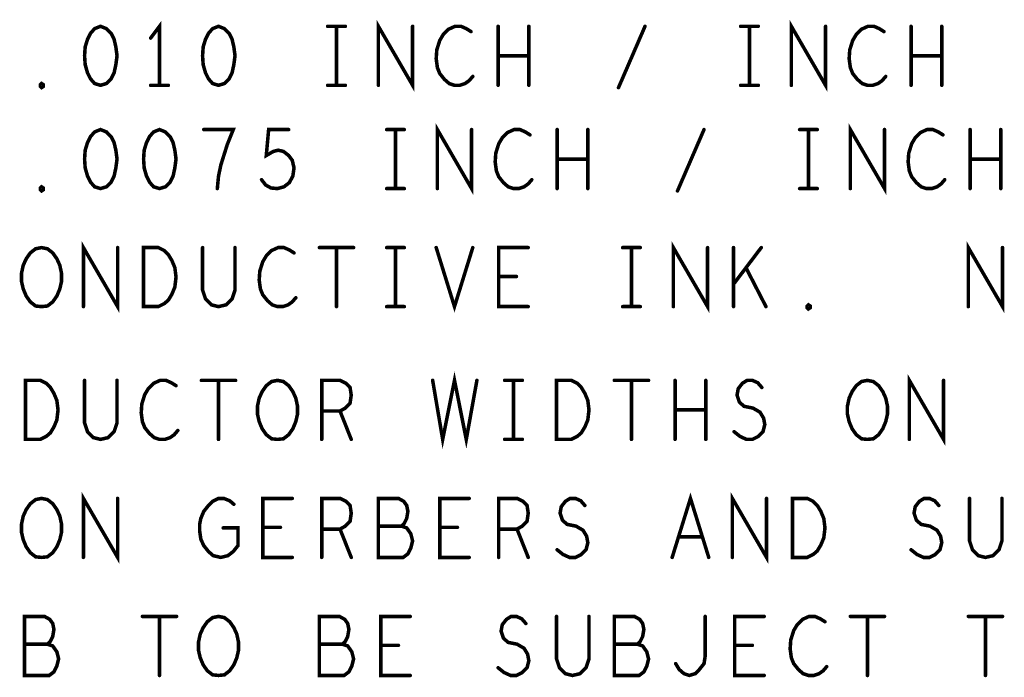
# Model space of a CAD drawing. Extents: x 28 to 61, y 24.9 to 46.
# Tile 35 of 51: x 49.7 to 51.3, y 38.1 to 39.2. Entities that reach past the tile are written whole.
import ezdxf

# ---------------------------------------------------------------- set-up
doc = ezdxf.new("R2010")
doc.units = 0
doc.layers.add('1', color=2, linetype='CONTINUOUS')

msp = doc.modelspace()

# ---------------------------------------------------------------- linework, layer by layer
at = {"layer": '1', "const_width": 0.006}
for points in [[(49.792, 39.17), (49.782, 39.166), (49.775, 39.158), (49.77, 39.148), (49.766, 39.135), (49.765, 39.12), (49.766, 39.105), (49.77, 39.091), (49.775, 39.081), (49.782, 39.073), (49.792, 39.07), (49.802, 39.073), (49.81, 39.081), (49.815, 39.091), (49.818, 39.105), (49.82, 39.12), (49.818, 39.135), (49.815, 39.148), (49.81, 39.158), (49.802, 39.166), (49.792, 39.17)], [(49.892, 39.07), (49.892, 39.17), (49.877, 39.15)], [(49.992, 39.17), (49.982, 39.166), (49.975, 39.158), (49.97, 39.148), (49.966, 39.135), (49.965, 39.12), (49.966, 39.105), (49.97, 39.091), (49.975, 39.081), (49.982, 39.073), (49.992, 39.07), (50.002, 39.073), (50.01, 39.081), (50.015, 39.091), (50.018, 39.105), (50.02, 39.12), (50.018, 39.135), (50.015, 39.148), (50.01, 39.158), (50.002, 39.166), (49.992, 39.17)], [(50.177, 39.17), (50.207, 39.17)], [(50.192, 39.17), (50.192, 39.07)], [(50.263, 39.07), (50.263, 39.17), (50.321, 39.07), (50.321, 39.17)], [(50.42, 39.161), (50.412, 39.166), (50.403, 39.17), (50.393, 39.17), (50.382, 39.165), (50.373, 39.156), (50.367, 39.146), (50.362, 39.13), (50.361, 39.115), (50.363, 39.1), (50.367, 39.09), (50.375, 39.08), (50.383, 39.073), (50.392, 39.07), (50.401, 39.07), (50.41, 39.073), (50.417, 39.078), (50.423, 39.085)], [(50.466, 39.07), (50.466, 39.17)], [(50.518, 39.17), (50.518, 39.07)], [(50.67, 39.066), (50.715, 39.17)], [(50.877, 39.17), (50.907, 39.17)], [(50.892, 39.17), (50.892, 39.07)], [(50.963, 39.07), (50.963, 39.17), (51.021, 39.07), (51.021, 39.17)], [(51.12, 39.161), (51.112, 39.166), (51.103, 39.17), (51.093, 39.17), (51.082, 39.165), (51.073, 39.156), (51.067, 39.146), (51.062, 39.13), (51.061, 39.115), (51.063, 39.1), (51.067, 39.09), (51.075, 39.08), (51.083, 39.073), (51.092, 39.07), (51.101, 39.07), (51.11, 39.073), (51.117, 39.078), (51.123, 39.085)], [(51.166, 39.07), (51.166, 39.17)], [(51.218, 39.17), (51.218, 39.07)], [(50.518, 39.12), (50.466, 39.12)], [(51.218, 39.12), (51.166, 39.12)], [(49.692, 39.066), (49.69, 39.068), (49.69, 39.071), (49.692, 39.073), (49.695, 39.071), (49.695, 39.068), (49.692, 39.066)], [(49.877, 39.07), (49.907, 39.07)], [(50.177, 39.07), (50.207, 39.07)], [(50.877, 39.07), (50.907, 39.07)], [(50.363, 38.895), (50.363, 38.995), (50.421, 38.895), (50.421, 38.995)], [(51.063, 38.895), (51.063, 38.995), (51.121, 38.895), (51.121, 38.995)], [(49.792, 38.995), (49.782, 38.991), (49.775, 38.983), (49.77, 38.973), (49.766, 38.96), (49.765, 38.945), (49.766, 38.93), (49.77, 38.916), (49.775, 38.906), (49.782, 38.898), (49.792, 38.895), (49.802, 38.898), (49.81, 38.906), (49.815, 38.916), (49.818, 38.93), (49.82, 38.945), (49.818, 38.96), (49.815, 38.973), (49.81, 38.983), (49.802, 38.991), (49.792, 38.995)], [(49.892, 38.995), (49.882, 38.991), (49.875, 38.983), (49.87, 38.973), (49.866, 38.96), (49.865, 38.945), (49.866, 38.93), (49.87, 38.916), (49.875, 38.906), (49.882, 38.898), (49.892, 38.895), (49.902, 38.898), (49.91, 38.906), (49.915, 38.916), (49.918, 38.93), (49.92, 38.945), (49.918, 38.96), (49.915, 38.973), (49.91, 38.983), (49.902, 38.991), (49.892, 38.995)], [(49.99, 38.895), (49.992, 38.916), (49.996, 38.935), (50.001, 38.951), (50.007, 38.97), (50.017, 38.995), (49.967, 38.995)], [(50.065, 38.91), (50.072, 38.901), (50.081, 38.896), (50.092, 38.895), (50.103, 38.898), (50.112, 38.905), (50.118, 38.916), (50.12, 38.93), (50.117, 38.943), (50.111, 38.951), (50.102, 38.958), (50.093, 38.96), (50.085, 38.958), (50.073, 38.951), (50.077, 38.995), (50.111, 38.995)], [(50.277, 38.995), (50.307, 38.995)], [(50.292, 38.995), (50.292, 38.895)], [(50.52, 38.986), (50.512, 38.991), (50.503, 38.995), (50.493, 38.995), (50.482, 38.99), (50.473, 38.981), (50.467, 38.971), (50.462, 38.955), (50.461, 38.94), (50.463, 38.925), (50.467, 38.915), (50.475, 38.905), (50.483, 38.898), (50.492, 38.895), (50.501, 38.895), (50.51, 38.898), (50.517, 38.903), (50.523, 38.91)], [(50.566, 38.895), (50.566, 38.995)], [(50.618, 38.995), (50.618, 38.895)], [(50.77, 38.891), (50.815, 38.995)], [(50.977, 38.995), (51.007, 38.995)], [(50.992, 38.995), (50.992, 38.895)], [(51.22, 38.986), (51.212, 38.991), (51.203, 38.995), (51.193, 38.995), (51.182, 38.99), (51.173, 38.981), (51.167, 38.971), (51.162, 38.955), (51.161, 38.94), (51.163, 38.925), (51.167, 38.915), (51.175, 38.905), (51.183, 38.898), (51.192, 38.895), (51.201, 38.895), (51.21, 38.898), (51.217, 38.903), (51.223, 38.91)], [(51.266, 38.895), (51.266, 38.995)], [(51.318, 38.995), (51.318, 38.895)], [(50.618, 38.945), (50.566, 38.945)], [(51.318, 38.945), (51.266, 38.945)], [(49.692, 38.891), (49.69, 38.893), (49.69, 38.896), (49.692, 38.898), (49.695, 38.896), (49.695, 38.893), (49.692, 38.891)], [(50.277, 38.895), (50.307, 38.895)], [(50.977, 38.895), (51.007, 38.895)], [(49.763, 38.695), (49.763, 38.795), (49.821, 38.695), (49.821, 38.795)], [(50.763, 38.695), (50.763, 38.795), (50.821, 38.695), (50.821, 38.795)], [(51.263, 38.695), (51.263, 38.795), (51.321, 38.695), (51.321, 38.795)], [(49.692, 38.695), (49.682, 38.696), (49.673, 38.703), (49.666, 38.713), (49.661, 38.725), (49.658, 38.738), (49.658, 38.751), (49.661, 38.765), (49.666, 38.776), (49.673, 38.786), (49.682, 38.793), (49.692, 38.795), (49.702, 38.793), (49.711, 38.786), (49.718, 38.776), (49.723, 38.765), (49.726, 38.751), (49.726, 38.738), (49.723, 38.725), (49.718, 38.713), (49.711, 38.703), (49.702, 38.696), (49.692, 38.695)], [(49.865, 38.695), (49.865, 38.795), (49.89, 38.795), (49.9, 38.79), (49.907, 38.783), (49.913, 38.773), (49.918, 38.761), (49.92, 38.745), (49.918, 38.728), (49.913, 38.716), (49.907, 38.706), (49.9, 38.7), (49.89, 38.695), (49.865, 38.695)], [(49.965, 38.795), (49.965, 38.723), (49.97, 38.708), (49.98, 38.698), (49.992, 38.695), (50.005, 38.698), (50.015, 38.708), (50.02, 38.723), (50.02, 38.795)], [(50.12, 38.786), (50.112, 38.791), (50.103, 38.795), (50.093, 38.795), (50.082, 38.79), (50.073, 38.781), (50.067, 38.771), (50.062, 38.755), (50.061, 38.74), (50.063, 38.725), (50.067, 38.715), (50.075, 38.705), (50.083, 38.698), (50.092, 38.695), (50.101, 38.695), (50.11, 38.698), (50.117, 38.703), (50.123, 38.71)], [(50.163, 38.795), (50.221, 38.795)], [(50.192, 38.795), (50.192, 38.695)], [(50.277, 38.795), (50.307, 38.795)], [(50.292, 38.795), (50.292, 38.695)], [(50.361, 38.795), (50.392, 38.695), (50.423, 38.795)], [(50.517, 38.695), (50.467, 38.695), (50.467, 38.795), (50.517, 38.795)], [(50.677, 38.795), (50.707, 38.795)], [(50.692, 38.795), (50.692, 38.695)], [(50.865, 38.695), (50.865, 38.795)], [(50.912, 38.795), (50.865, 38.733)], [(50.92, 38.695), (50.886, 38.761)], [(50.497, 38.746), (50.467, 38.746)], [(50.277, 38.695), (50.307, 38.695)], [(50.677, 38.695), (50.707, 38.695)], [(50.992, 38.691), (50.99, 38.693), (50.99, 38.696), (50.992, 38.698), (50.995, 38.696), (50.995, 38.693), (50.992, 38.691)], [(49.665, 38.47), (49.665, 38.57), (49.69, 38.57), (49.7, 38.565), (49.707, 38.558), (49.713, 38.548), (49.718, 38.536), (49.72, 38.52), (49.718, 38.503), (49.713, 38.491), (49.707, 38.481), (49.7, 38.475), (49.69, 38.47), (49.665, 38.47)], [(49.765, 38.57), (49.765, 38.498), (49.77, 38.483), (49.78, 38.473), (49.792, 38.47), (49.805, 38.473), (49.815, 38.483), (49.82, 38.498), (49.82, 38.57)], [(49.92, 38.561), (49.912, 38.566), (49.903, 38.57), (49.893, 38.57), (49.882, 38.565), (49.873, 38.556), (49.867, 38.546), (49.862, 38.53), (49.861, 38.515), (49.863, 38.5), (49.867, 38.49), (49.875, 38.48), (49.883, 38.473), (49.892, 38.47), (49.901, 38.47), (49.91, 38.473), (49.917, 38.478), (49.923, 38.485)], [(49.963, 38.57), (50.021, 38.57)], [(49.992, 38.57), (49.992, 38.47)], [(50.092, 38.47), (50.082, 38.471), (50.073, 38.478), (50.066, 38.488), (50.061, 38.5), (50.058, 38.513), (50.058, 38.526), (50.061, 38.54), (50.066, 38.551), (50.073, 38.561), (50.082, 38.568), (50.092, 38.57), (50.102, 38.568), (50.111, 38.561), (50.118, 38.551), (50.123, 38.54), (50.126, 38.526), (50.126, 38.513), (50.123, 38.5), (50.118, 38.488), (50.111, 38.478), (50.102, 38.471), (50.092, 38.47)], [(50.167, 38.47), (50.167, 38.57), (50.198, 38.57), (50.208, 38.565), (50.215, 38.558), (50.217, 38.545), (50.215, 38.531), (50.207, 38.523), (50.198, 38.518), (50.167, 38.518)], [(50.355, 38.57), (50.372, 38.47), (50.392, 38.57), (50.412, 38.47), (50.43, 38.57)], [(50.477, 38.57), (50.507, 38.57)], [(50.492, 38.57), (50.492, 38.47)], [(50.565, 38.47), (50.565, 38.57), (50.59, 38.57), (50.6, 38.565), (50.607, 38.558), (50.613, 38.548), (50.618, 38.536), (50.62, 38.52), (50.618, 38.503), (50.613, 38.491), (50.607, 38.481), (50.6, 38.475), (50.59, 38.47), (50.565, 38.47)], [(50.663, 38.57), (50.721, 38.57)], [(50.692, 38.57), (50.692, 38.47)], [(50.766, 38.47), (50.766, 38.57)], [(50.818, 38.57), (50.818, 38.47)], [(50.866, 38.483), (50.876, 38.475), (50.887, 38.47), (50.897, 38.47), (50.907, 38.475), (50.915, 38.483), (50.918, 38.495), (50.916, 38.506), (50.91, 38.516), (50.898, 38.523), (50.883, 38.526), (50.875, 38.533), (50.871, 38.545), (50.873, 38.556), (50.88, 38.565), (50.888, 38.57), (50.897, 38.57), (50.906, 38.566), (50.913, 38.558)], [(51.092, 38.47), (51.082, 38.471), (51.073, 38.478), (51.066, 38.488), (51.061, 38.5), (51.058, 38.513), (51.058, 38.526), (51.061, 38.54), (51.066, 38.551), (51.073, 38.561), (51.082, 38.568), (51.092, 38.57), (51.102, 38.568), (51.111, 38.561), (51.118, 38.551), (51.123, 38.54), (51.126, 38.526), (51.126, 38.513), (51.123, 38.5), (51.118, 38.488), (51.111, 38.478), (51.102, 38.471), (51.092, 38.47)], [(51.163, 38.47), (51.163, 38.57), (51.221, 38.47), (51.221, 38.57)], [(50.198, 38.518), (50.217, 38.47)], [(50.818, 38.52), (50.766, 38.52)], [(50.477, 38.47), (50.507, 38.47)], [(49.692, 38.27), (49.682, 38.271), (49.673, 38.278), (49.666, 38.288), (49.661, 38.3), (49.658, 38.313), (49.658, 38.326), (49.661, 38.34), (49.666, 38.351), (49.673, 38.361), (49.682, 38.368), (49.692, 38.37), (49.702, 38.368), (49.711, 38.361), (49.718, 38.351), (49.723, 38.34), (49.726, 38.326), (49.726, 38.313), (49.723, 38.3), (49.718, 38.288), (49.711, 38.278), (49.702, 38.271), (49.692, 38.27)], [(49.763, 38.27), (49.763, 38.37), (49.821, 38.27), (49.821, 38.37)], [(50, 38.32), (50.025, 38.32), (50.025, 38.29), (50.017, 38.28), (50.008, 38.273), (49.996, 38.27), (49.983, 38.273), (49.975, 38.28), (49.967, 38.29), (49.962, 38.301), (49.96, 38.315), (49.96, 38.326), (49.962, 38.336), (49.967, 38.348), (49.975, 38.358), (49.982, 38.365), (49.992, 38.37), (50.001, 38.37), (50.011, 38.366), (50.018, 38.36)], [(50.117, 38.27), (50.067, 38.27), (50.067, 38.37), (50.117, 38.37)], [(50.167, 38.27), (50.167, 38.37), (50.198, 38.37), (50.208, 38.365), (50.215, 38.358), (50.217, 38.345), (50.215, 38.331), (50.207, 38.323), (50.198, 38.318), (50.167, 38.318)], [(50.302, 38.323), (50.307, 38.328), (50.311, 38.336), (50.313, 38.348), (50.311, 38.358), (50.306, 38.365), (50.297, 38.37), (50.263, 38.37), (50.263, 38.27), (50.305, 38.27), (50.313, 38.276), (50.318, 38.286), (50.321, 38.298), (50.318, 38.31), (50.311, 38.32), (50.302, 38.323), (50.263, 38.323)], [(50.417, 38.27), (50.367, 38.27), (50.367, 38.37), (50.417, 38.37)], [(50.467, 38.27), (50.467, 38.37), (50.498, 38.37), (50.508, 38.365), (50.515, 38.358), (50.517, 38.345), (50.515, 38.331), (50.507, 38.323), (50.498, 38.318), (50.467, 38.318)], [(50.566, 38.283), (50.576, 38.275), (50.587, 38.27), (50.597, 38.27), (50.607, 38.275), (50.615, 38.283), (50.618, 38.295), (50.616, 38.306), (50.61, 38.316), (50.598, 38.323), (50.583, 38.326), (50.575, 38.333), (50.571, 38.345), (50.573, 38.356), (50.58, 38.365), (50.588, 38.37), (50.597, 38.37), (50.606, 38.366), (50.613, 38.358)], [(50.761, 38.27), (50.792, 38.37), (50.823, 38.27)], [(50.863, 38.27), (50.863, 38.37), (50.921, 38.27), (50.921, 38.37)], [(50.965, 38.27), (50.965, 38.37), (50.99, 38.37), (51, 38.365), (51.007, 38.358), (51.013, 38.348), (51.018, 38.336), (51.02, 38.32), (51.018, 38.303), (51.013, 38.291), (51.007, 38.281), (51, 38.275), (50.99, 38.27), (50.965, 38.27)], [(51.166, 38.283), (51.176, 38.275), (51.187, 38.27), (51.197, 38.27), (51.207, 38.275), (51.215, 38.283), (51.218, 38.295), (51.216, 38.306), (51.21, 38.316), (51.198, 38.323), (51.183, 38.326), (51.175, 38.333), (51.171, 38.345), (51.173, 38.356), (51.18, 38.365), (51.188, 38.37), (51.197, 38.37), (51.206, 38.366), (51.213, 38.358)], [(51.265, 38.37), (51.265, 38.298), (51.27, 38.283), (51.28, 38.273), (51.292, 38.27), (51.305, 38.273), (51.315, 38.283), (51.32, 38.298), (51.32, 38.37)], [(50.097, 38.321), (50.067, 38.321)], [(50.198, 38.318), (50.217, 38.27)], [(50.397, 38.321), (50.367, 38.321)], [(50.498, 38.318), (50.517, 38.27)], [(50.812, 38.305), (50.772, 38.305)], [(49.702, 38.123), (49.707, 38.128), (49.711, 38.136), (49.713, 38.148), (49.711, 38.158), (49.706, 38.165), (49.697, 38.17), (49.663, 38.17), (49.663, 38.07), (49.705, 38.07), (49.713, 38.076), (49.718, 38.086), (49.721, 38.098), (49.718, 38.11), (49.711, 38.12), (49.702, 38.123), (49.663, 38.123)], [(49.863, 38.17), (49.921, 38.17)], [(49.892, 38.17), (49.892, 38.07)], [(49.992, 38.07), (49.982, 38.071), (49.973, 38.078), (49.966, 38.088), (49.961, 38.1), (49.958, 38.113), (49.958, 38.126), (49.961, 38.14), (49.966, 38.151), (49.973, 38.161), (49.982, 38.168), (49.992, 38.17), (50.002, 38.168), (50.011, 38.161), (50.018, 38.151), (50.023, 38.14), (50.026, 38.126), (50.026, 38.113), (50.023, 38.1), (50.018, 38.088), (50.011, 38.078), (50.002, 38.071), (49.992, 38.07)], [(50.202, 38.123), (50.207, 38.128), (50.211, 38.136), (50.213, 38.148), (50.211, 38.158), (50.206, 38.165), (50.197, 38.17), (50.163, 38.17), (50.163, 38.07), (50.205, 38.07), (50.213, 38.076), (50.218, 38.086), (50.221, 38.098), (50.218, 38.11), (50.211, 38.12), (50.202, 38.123), (50.163, 38.123)], [(50.317, 38.07), (50.267, 38.07), (50.267, 38.17), (50.317, 38.17)], [(50.466, 38.083), (50.476, 38.075), (50.487, 38.07), (50.497, 38.07), (50.507, 38.075), (50.515, 38.083), (50.518, 38.095), (50.516, 38.106), (50.51, 38.116), (50.498, 38.123), (50.483, 38.126), (50.475, 38.133), (50.471, 38.145), (50.473, 38.156), (50.48, 38.165), (50.488, 38.17), (50.497, 38.17), (50.506, 38.166), (50.513, 38.158)], [(50.565, 38.17), (50.565, 38.098), (50.57, 38.083), (50.58, 38.073), (50.592, 38.07), (50.605, 38.073), (50.615, 38.083), (50.62, 38.098), (50.62, 38.17)], [(50.702, 38.123), (50.707, 38.128), (50.711, 38.136), (50.713, 38.148), (50.711, 38.158), (50.706, 38.165), (50.697, 38.17), (50.663, 38.17), (50.663, 38.07), (50.705, 38.07), (50.713, 38.076), (50.718, 38.086), (50.721, 38.098), (50.718, 38.11), (50.711, 38.12), (50.702, 38.123), (50.663, 38.123)], [(50.767, 38.09), (50.773, 38.08), (50.781, 38.073), (50.79, 38.07), (50.8, 38.073), (50.807, 38.08), (50.815, 38.09), (50.817, 38.103), (50.817, 38.17)], [(50.917, 38.07), (50.867, 38.07), (50.867, 38.17), (50.917, 38.17)], [(51.02, 38.161), (51.012, 38.166), (51.003, 38.17), (50.993, 38.17), (50.982, 38.165), (50.973, 38.156), (50.967, 38.146), (50.962, 38.13), (50.961, 38.115), (50.963, 38.1), (50.967, 38.09), (50.975, 38.08), (50.983, 38.073), (50.992, 38.07), (51.001, 38.07), (51.01, 38.073), (51.017, 38.078), (51.023, 38.085)], [(51.063, 38.17), (51.121, 38.17)], [(51.092, 38.17), (51.092, 38.07)], [(51.263, 38.17), (51.321, 38.17)], [(51.292, 38.17), (51.292, 38.07)], [(50.297, 38.121), (50.267, 38.121)], [(50.897, 38.121), (50.867, 38.121)]]:
    msp.add_lwpolyline(points, dxfattribs=at)
at = {"layer": '1', "const_width": 0.003}
for points in [[(49.7935, 39.17, 1), (49.7905, 39.17, 1)], [(49.7935, 39.17, 1), (49.7905, 39.17, 1)], [(49.9935, 39.17, 1), (49.9905, 39.17, 1)], [(49.9935, 39.17, 1), (49.9905, 39.17, 1)], [(50.1785, 39.17, 1), (50.1755, 39.17, 1)], [(50.1935, 39.17, 1), (50.1905, 39.17, 1)], [(50.2085, 39.17, 1), (50.2055, 39.17, 1)], [(50.3225, 39.17, 1), (50.3195, 39.17, 1)], [(50.4675, 39.17, 1), (50.4645, 39.17, 1)], [(50.5195, 39.17, 1), (50.5165, 39.17, 1)], [(50.7165, 39.17, 1), (50.7135, 39.17, 1)], [(50.8785, 39.17, 1), (50.8755, 39.17, 1)], [(50.8935, 39.17, 1), (50.8905, 39.17, 1)], [(50.9085, 39.17, 1), (50.9055, 39.17, 1)], [(51.0225, 39.17, 1), (51.0195, 39.17, 1)], [(51.1675, 39.17, 1), (51.1645, 39.17, 1)], [(51.2195, 39.17, 1), (51.2165, 39.17, 1)], [(50.4215, 39.161, 1), (50.4185, 39.161, 1)], [(51.1215, 39.161, 1), (51.1185, 39.161, 1)], [(49.8785, 39.15, 1), (49.8755, 39.15, 1)], [(50.4675, 39.12, 1), (50.4645, 39.12, 1)], [(50.5195, 39.12, 1), (50.5165, 39.12, 1)], [(51.1675, 39.12, 1), (51.1645, 39.12, 1)], [(51.2195, 39.12, 1), (51.2165, 39.12, 1)], [(50.4245, 39.085, 1), (50.4215, 39.085, 1)], [(51.1245, 39.085, 1), (51.1215, 39.085, 1)], [(49.8785, 39.07, 1), (49.8755, 39.07, 1)], [(49.8935, 39.07, 1), (49.8905, 39.07, 1)], [(49.9085, 39.07, 1), (49.9055, 39.07, 1)], [(50.1785, 39.07, 1), (50.1755, 39.07, 1)], [(50.1935, 39.07, 1), (50.1905, 39.07, 1)], [(50.2085, 39.07, 1), (50.2055, 39.07, 1)], [(50.2645, 39.07, 1), (50.2615, 39.07, 1)], [(50.4675, 39.07, 1), (50.4645, 39.07, 1)], [(50.5195, 39.07, 1), (50.5165, 39.07, 1)], [(50.8785, 39.07, 1), (50.8755, 39.07, 1)], [(50.8935, 39.07, 1), (50.8905, 39.07, 1)], [(50.9085, 39.07, 1), (50.9055, 39.07, 1)], [(50.9645, 39.07, 1), (50.9615, 39.07, 1)], [(51.1675, 39.07, 1), (51.1645, 39.07, 1)], [(51.2195, 39.07, 1), (51.2165, 39.07, 1)], [(49.6935, 39.066, 1), (49.6905, 39.066, 1)], [(49.6935, 39.066, 1), (49.6905, 39.066, 1)], [(50.6715, 39.066, 1), (50.6685, 39.066, 1)], [(49.7935, 38.995, 1), (49.7905, 38.995, 1)], [(49.7935, 38.995, 1), (49.7905, 38.995, 1)], [(49.8935, 38.995, 1), (49.8905, 38.995, 1)], [(49.8935, 38.995, 1), (49.8905, 38.995, 1)], [(49.9685, 38.995, 1), (49.9655, 38.995, 1)], [(50.1125, 38.995, 1), (50.1095, 38.995, 1)], [(50.2785, 38.995, 1), (50.2755, 38.995, 1)], [(50.2935, 38.995, 1), (50.2905, 38.995, 1)], [(50.3085, 38.995, 1), (50.3055, 38.995, 1)], [(50.4225, 38.995, 1), (50.4195, 38.995, 1)], [(50.5215, 38.986, 1), (50.5185, 38.986, 1)], [(50.5675, 38.995, 1), (50.5645, 38.995, 1)], [(50.6195, 38.995, 1), (50.6165, 38.995, 1)], [(50.8165, 38.995, 1), (50.8135, 38.995, 1)], [(50.9785, 38.995, 1), (50.9755, 38.995, 1)], [(50.9935, 38.995, 1), (50.9905, 38.995, 1)], [(51.0085, 38.995, 1), (51.0055, 38.995, 1)], [(51.1225, 38.995, 1), (51.1195, 38.995, 1)], [(51.2215, 38.986, 1), (51.2185, 38.986, 1)], [(51.2675, 38.995, 1), (51.2645, 38.995, 1)], [(51.3195, 38.995, 1), (51.3165, 38.995, 1)], [(50.5675, 38.945, 1), (50.5645, 38.945, 1)], [(50.6195, 38.945, 1), (50.6165, 38.945, 1)], [(51.2675, 38.945, 1), (51.2645, 38.945, 1)], [(51.3195, 38.945, 1), (51.3165, 38.945, 1)], [(50.0665, 38.91, 1), (50.0635, 38.91, 1)], [(50.5245, 38.91, 1), (50.5215, 38.91, 1)], [(51.2245, 38.91, 1), (51.2215, 38.91, 1)], [(49.6935, 38.891, 1), (49.6905, 38.891, 1)], [(49.6935, 38.891, 1), (49.6905, 38.891, 1)], [(49.9915, 38.895, 1), (49.9885, 38.895, 1)], [(50.2785, 38.895, 1), (50.2755, 38.895, 1)], [(50.2935, 38.895, 1), (50.2905, 38.895, 1)], [(50.3085, 38.895, 1), (50.3055, 38.895, 1)], [(50.3645, 38.895, 1), (50.3615, 38.895, 1)], [(50.5675, 38.895, 1), (50.5645, 38.895, 1)], [(50.6195, 38.895, 1), (50.6165, 38.895, 1)], [(50.7715, 38.891, 1), (50.7685, 38.891, 1)], [(50.9785, 38.895, 1), (50.9755, 38.895, 1)], [(50.9935, 38.895, 1), (50.9905, 38.895, 1)], [(51.0085, 38.895, 1), (51.0055, 38.895, 1)], [(51.0645, 38.895, 1), (51.0615, 38.895, 1)], [(51.2675, 38.895, 1), (51.2645, 38.895, 1)], [(51.3195, 38.895, 1), (51.3165, 38.895, 1)], [(49.8225, 38.795, 1), (49.8195, 38.795, 1)], [(49.9665, 38.795, 1), (49.9635, 38.795, 1)], [(50.0215, 38.795, 1), (50.0185, 38.795, 1)], [(50.1215, 38.786, 1), (50.1185, 38.786, 1)], [(50.1645, 38.795, 1), (50.1615, 38.795, 1)], [(50.1935, 38.795, 1), (50.1905, 38.795, 1)], [(50.2225, 38.795, 1), (50.2195, 38.795, 1)], [(50.2785, 38.795, 1), (50.2755, 38.795, 1)], [(50.2935, 38.795, 1), (50.2905, 38.795, 1)], [(50.3085, 38.795, 1), (50.3055, 38.795, 1)], [(50.3625, 38.795, 1), (50.3595, 38.795, 1)], [(50.4245, 38.795, 1), (50.4215, 38.795, 1)], [(50.5185, 38.795, 1), (50.5155, 38.795, 1)], [(50.6785, 38.795, 1), (50.6755, 38.795, 1)], [(50.6935, 38.795, 1), (50.6905, 38.795, 1)], [(50.7085, 38.795, 1), (50.7055, 38.795, 1)], [(50.8225, 38.795, 1), (50.8195, 38.795, 1)], [(50.8665, 38.795, 1), (50.8635, 38.795, 1)], [(50.9135, 38.795, 1), (50.9105, 38.795, 1)], [(51.3225, 38.795, 1), (51.3195, 38.795, 1)], [(50.8875, 38.761, 1), (50.8845, 38.761, 1)], [(50.4685, 38.746, 1), (50.4655, 38.746, 1)], [(50.4985, 38.746, 1), (50.4955, 38.746, 1)], [(50.8665, 38.733, 1), (50.8635, 38.733, 1)], [(50.1245, 38.71, 1), (50.1215, 38.71, 1)], [(49.6935, 38.695, 1), (49.6905, 38.695, 1)], [(49.6935, 38.695, 1), (49.6905, 38.695, 1)], [(49.7645, 38.695, 1), (49.7615, 38.695, 1)], [(49.8665, 38.695, 1), (49.8635, 38.695, 1)], [(49.8665, 38.695, 1), (49.8635, 38.695, 1)], [(50.1935, 38.695, 1), (50.1905, 38.695, 1)], [(50.2785, 38.695, 1), (50.2755, 38.695, 1)], [(50.2935, 38.695, 1), (50.2905, 38.695, 1)], [(50.3085, 38.695, 1), (50.3055, 38.695, 1)], [(50.5185, 38.695, 1), (50.5155, 38.695, 1)], [(50.6785, 38.695, 1), (50.6755, 38.695, 1)], [(50.6935, 38.695, 1), (50.6905, 38.695, 1)], [(50.7085, 38.695, 1), (50.7055, 38.695, 1)], [(50.7645, 38.695, 1), (50.7615, 38.695, 1)], [(50.8665, 38.695, 1), (50.8635, 38.695, 1)], [(50.9215, 38.695, 1), (50.9185, 38.695, 1)], [(50.9935, 38.691, 1), (50.9905, 38.691, 1)], [(50.9935, 38.691, 1), (50.9905, 38.691, 1)], [(51.2645, 38.695, 1), (51.2615, 38.695, 1)], [(49.7665, 38.57, 1), (49.7635, 38.57, 1)], [(49.8215, 38.57, 1), (49.8185, 38.57, 1)], [(49.9645, 38.57, 1), (49.9615, 38.57, 1)], [(49.9935, 38.57, 1), (49.9905, 38.57, 1)], [(50.0225, 38.57, 1), (50.0195, 38.57, 1)], [(50.3565, 38.57, 1), (50.3535, 38.57, 1)], [(50.4315, 38.57, 1), (50.4285, 38.57, 1)], [(50.4785, 38.57, 1), (50.4755, 38.57, 1)], [(50.4935, 38.57, 1), (50.4905, 38.57, 1)], [(50.5085, 38.57, 1), (50.5055, 38.57, 1)], [(50.6645, 38.57, 1), (50.6615, 38.57, 1)], [(50.6935, 38.57, 1), (50.6905, 38.57, 1)], [(50.7225, 38.57, 1), (50.7195, 38.57, 1)], [(50.7675, 38.57, 1), (50.7645, 38.57, 1)], [(50.8195, 38.57, 1), (50.8165, 38.57, 1)], [(51.2225, 38.57, 1), (51.2195, 38.57, 1)], [(49.9215, 38.561, 1), (49.9185, 38.561, 1)], [(50.9145, 38.558, 1), (50.9115, 38.558, 1)], [(50.1685, 38.518, 1), (50.1655, 38.518, 1)], [(50.1995, 38.518, 1), (50.1965, 38.518, 1)], [(50.7675, 38.52, 1), (50.7645, 38.52, 1)], [(50.8195, 38.52, 1), (50.8165, 38.52, 1)], [(49.9245, 38.485, 1), (49.9215, 38.485, 1)], [(49.6665, 38.47, 1), (49.6635, 38.47, 1)], [(49.6665, 38.47, 1), (49.6635, 38.47, 1)], [(49.9935, 38.47, 1), (49.9905, 38.47, 1)], [(50.0935, 38.47, 1), (50.0905, 38.47, 1)], [(50.0935, 38.47, 1), (50.0905, 38.47, 1)], [(50.1685, 38.47, 1), (50.1655, 38.47, 1)], [(50.2185, 38.47, 1), (50.2155, 38.47, 1)], [(50.4785, 38.47, 1), (50.4755, 38.47, 1)], [(50.4935, 38.47, 1), (50.4905, 38.47, 1)], [(50.5085, 38.47, 1), (50.5055, 38.47, 1)], [(50.5665, 38.47, 1), (50.5635, 38.47, 1)], [(50.5665, 38.47, 1), (50.5635, 38.47, 1)], [(50.6935, 38.47, 1), (50.6905, 38.47, 1)], [(50.7675, 38.47, 1), (50.7645, 38.47, 1)], [(50.8195, 38.47, 1), (50.8165, 38.47, 1)], [(50.8675, 38.483, 1), (50.8645, 38.483, 1)], [(51.0935, 38.47, 1), (51.0905, 38.47, 1)], [(51.0935, 38.47, 1), (51.0905, 38.47, 1)], [(51.1645, 38.47, 1), (51.1615, 38.47, 1)], [(49.8225, 38.37, 1), (49.8195, 38.37, 1)], [(50.1185, 38.37, 1), (50.1155, 38.37, 1)], [(50.4185, 38.37, 1), (50.4155, 38.37, 1)], [(50.9225, 38.37, 1), (50.9195, 38.37, 1)], [(51.2665, 38.37, 1), (51.2635, 38.37, 1)], [(51.3215, 38.37, 1), (51.3185, 38.37, 1)], [(50.0195, 38.36, 1), (50.0165, 38.36, 1)], [(50.6145, 38.358, 1), (50.6115, 38.358, 1)], [(51.2145, 38.358, 1), (51.2115, 38.358, 1)], [(50.0015, 38.32, 1), (49.9985, 38.32, 1)], [(50.0685, 38.321, 1), (50.0655, 38.321, 1)], [(50.0985, 38.321, 1), (50.0955, 38.321, 1)], [(50.1685, 38.318, 1), (50.1655, 38.318, 1)], [(50.1995, 38.318, 1), (50.1965, 38.318, 1)], [(50.2645, 38.323, 1), (50.2615, 38.323, 1)], [(50.3035, 38.323, 1), (50.3005, 38.323, 1)], [(50.3685, 38.321, 1), (50.3655, 38.321, 1)], [(50.3985, 38.321, 1), (50.3955, 38.321, 1)], [(50.4685, 38.318, 1), (50.4655, 38.318, 1)], [(50.4995, 38.318, 1), (50.4965, 38.318, 1)], [(50.7735, 38.305, 1), (50.7705, 38.305, 1)], [(50.8135, 38.305, 1), (50.8105, 38.305, 1)], [(49.6935, 38.27, 1), (49.6905, 38.27, 1)], [(49.6935, 38.27, 1), (49.6905, 38.27, 1)], [(49.7645, 38.27, 1), (49.7615, 38.27, 1)], [(50.1185, 38.27, 1), (50.1155, 38.27, 1)], [(50.1685, 38.27, 1), (50.1655, 38.27, 1)], [(50.2185, 38.27, 1), (50.2155, 38.27, 1)], [(50.4185, 38.27, 1), (50.4155, 38.27, 1)], [(50.4685, 38.27, 1), (50.4655, 38.27, 1)], [(50.5185, 38.27, 1), (50.5155, 38.27, 1)], [(50.5675, 38.283, 1), (50.5645, 38.283, 1)], [(50.7625, 38.27, 1), (50.7595, 38.27, 1)], [(50.8245, 38.27, 1), (50.8215, 38.27, 1)], [(50.8645, 38.27, 1), (50.8615, 38.27, 1)], [(50.9665, 38.27, 1), (50.9635, 38.27, 1)], [(50.9665, 38.27, 1), (50.9635, 38.27, 1)], [(51.1675, 38.283, 1), (51.1645, 38.283, 1)], [(49.8645, 38.17, 1), (49.8615, 38.17, 1)], [(49.8935, 38.17, 1), (49.8905, 38.17, 1)], [(49.9225, 38.17, 1), (49.9195, 38.17, 1)], [(50.3185, 38.17, 1), (50.3155, 38.17, 1)], [(50.5665, 38.17, 1), (50.5635, 38.17, 1)], [(50.6215, 38.17, 1), (50.6185, 38.17, 1)], [(50.8185, 38.17, 1), (50.8155, 38.17, 1)], [(50.9185, 38.17, 1), (50.9155, 38.17, 1)], [(51.0645, 38.17, 1), (51.0615, 38.17, 1)], [(51.0935, 38.17, 1), (51.0905, 38.17, 1)], [(51.1225, 38.17, 1), (51.1195, 38.17, 1)], [(51.2645, 38.17, 1), (51.2615, 38.17, 1)], [(51.2935, 38.17, 1), (51.2905, 38.17, 1)], [(51.3225, 38.17, 1), (51.3195, 38.17, 1)], [(50.5145, 38.158, 1), (50.5115, 38.158, 1)], [(51.0215, 38.161, 1), (51.0185, 38.161, 1)], [(49.6645, 38.123, 1), (49.6615, 38.123, 1)], [(49.7035, 38.123, 1), (49.7005, 38.123, 1)], [(50.1645, 38.123, 1), (50.1615, 38.123, 1)], [(50.2035, 38.123, 1), (50.2005, 38.123, 1)], [(50.2685, 38.121, 1), (50.2655, 38.121, 1)], [(50.2985, 38.121, 1), (50.2955, 38.121, 1)], [(50.6645, 38.123, 1), (50.6615, 38.123, 1)], [(50.7035, 38.123, 1), (50.7005, 38.123, 1)], [(50.8685, 38.121, 1), (50.8655, 38.121, 1)], [(50.8985, 38.121, 1), (50.8955, 38.121, 1)], [(50.7685, 38.09, 1), (50.7655, 38.09, 1)], [(51.0245, 38.085, 1), (51.0215, 38.085, 1)], [(49.8935, 38.07, 1), (49.8905, 38.07, 1)], [(49.9935, 38.07, 1), (49.9905, 38.07, 1)], [(49.9935, 38.07, 1), (49.9905, 38.07, 1)], [(50.3185, 38.07, 1), (50.3155, 38.07, 1)], [(50.4675, 38.083, 1), (50.4645, 38.083, 1)], [(50.9185, 38.07, 1), (50.9155, 38.07, 1)], [(51.0935, 38.07, 1), (51.0905, 38.07, 1)], [(51.2935, 38.07, 1), (51.2905, 38.07, 1)]]:
    msp.add_lwpolyline(points, format="xyb", close=True, dxfattribs=at)

doc.saveas('drawing.dxf')
